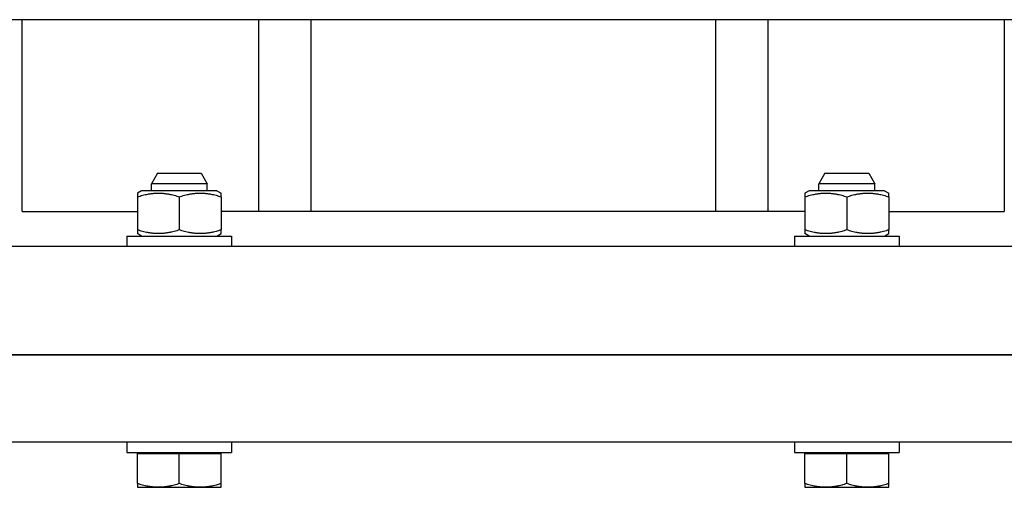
# Model space of a CAD drawing. Extents: x -89225 to 110569, y 13360 to 87647.
# Tile 42 of 256: x 6903 to 7186, y 31881 to 32015. Entities that reach past the tile are written whole.
import ezdxf

# ---------------------------------------------------------------- set-up
doc = ezdxf.new("R2010")
doc.units = 0
doc.layers.add('INSTALLATIE', color=6, linetype='Continuous')

msp = doc.modelspace()

# ---------------------------------------------------------------- linework, layer by layer
at = {"layer": 'INSTALLATIE'}
for p, q in [((7326.7, 32014.84), (6817.7, 32014.84)), ((6903.95, 31959.84), (6903.95, 32014.84)), ((6971.71, 32014.84), (6971.71, 31959.84)), ((6986.7, 32014.84), (6986.7, 31959.84)), ((7102.7, 32014.84), (7102.7, 31959.84)), ((7117.69, 32014.84), (7117.69, 31959.84)), ((7185.46, 32014.84), (7185.46, 31959.84)), ((6942.77, 31970.84), (6941.03, 31967.84)), ((6942.77, 31970.84), (6955.3, 31970.84)), ((6955.3, 31970.84), (6957.03, 31967.84)), ((7134.11, 31970.84), (7132.38, 31967.84)), ((7134.11, 31970.84), (7146.64, 31970.84)), ((7146.64, 31970.84), (7148.38, 31967.84)), ((6938.23, 31965.84), (6937.03, 31965.15)), ((6937.03, 31965.15), (6937.03, 31964.08)), ((6959.83, 31965.84), (6938.23, 31965.84)), ((6957.03, 31967.84), (6941.03, 31967.84)), ((6941.03, 31965.84), (6941.03, 31967.84)), ((6957.03, 31965.84), (6957.03, 31967.84)), ((6959.83, 31965.84), (6961.03, 31965.15)), ((6961.03, 31964.08), (6961.03, 31965.15)), ((7129.58, 31965.84), (7128.38, 31965.15)), ((7128.38, 31965.15), (7128.38, 31964.08)), ((7151.18, 31965.84), (7129.58, 31965.84)), ((7148.38, 31967.84), (7132.38, 31967.84)), ((7132.38, 31965.84), (7132.38, 31967.84)), ((7148.38, 31965.84), (7148.38, 31967.84)), ((7151.18, 31965.84), (7152.38, 31965.15)), ((7152.38, 31964.08), (7152.38, 31965.15)), ((6937.03, 31964.08), (6937.03, 31954.61)), ((6949.03, 31964.08), (6949.03, 31954.61)), ((6961.03, 31964.08), (6961.03, 31954.61)), ((7128.38, 31964.08), (7128.38, 31954.61)), ((7140.38, 31964.08), (7140.38, 31954.61)), ((7152.38, 31964.08), (7152.38, 31954.61)), ((6903.95, 31959.84), (6937.03, 31959.84)), ((7128.38, 31959.84), (6961.03, 31959.84)), ((7152.38, 31959.84), (7185.46, 31959.84)), ((6937.03, 31954.61), (6937.03, 31953.54)), ((6961.03, 31953.54), (6961.03, 31954.61)), ((7128.38, 31954.61), (7128.38, 31953.54)), ((7152.38, 31953.54), (7152.38, 31954.61)), ((6934.03, 31952.84), (6964.03, 31952.84)), ((6934.03, 31952.84), (6934.03, 31949.84)), ((6938.23, 31952.84), (6937.03, 31953.54)), ((6959.83, 31952.84), (6961.03, 31953.54)), ((6964.03, 31952.84), (6964.03, 31949.84)), ((7125.38, 31952.84), (7155.38, 31952.84)), ((7125.38, 31952.84), (7125.38, 31949.84)), ((7129.58, 31952.84), (7128.38, 31953.54)), ((7151.18, 31952.84), (7152.38, 31953.54)), ((7155.38, 31952.84), (7155.38, 31949.84)), ((7314.7, 31949.84), (6774.7, 31949.84)), ((6769.7, 31918.84), (7319.7, 31918.84)), ((7319.7, 31918.84), (6769.7, 31918.84)), ((6769.7, 31893.84), (7319.7, 31893.84)), ((6934.03, 31893.84), (6934.03, 31890.84)), ((6964.03, 31893.84), (6964.03, 31890.84)), ((7125.38, 31893.84), (7125.38, 31890.84)), ((7155.38, 31893.84), (7155.38, 31890.84)), ((6934.03, 31890.84), (6964.03, 31890.84)), ((6937.03, 31881.92), (6937.03, 31890.54)), ((6937.03, 31890.54), (6949.03, 31890.54)), ((6939.93, 31890.54), (6939.93, 31890.84)), ((6949.03, 31881.92), (6949.03, 31890.54)), ((6949.03, 31890.54), (6961.03, 31890.54)), ((6958.13, 31890.54), (6958.13, 31890.84)), ((6961.03, 31881.92), (6961.03, 31890.54)), ((7125.38, 31890.84), (7155.38, 31890.84)), ((7128.38, 31881.92), (7128.38, 31890.54)), ((7128.38, 31890.54), (7140.38, 31890.54)), ((7131.28, 31890.54), (7131.28, 31890.84)), ((7140.38, 31881.92), (7140.38, 31890.54)), ((7140.38, 31890.54), (7152.38, 31890.54)), ((7149.48, 31890.54), (7149.48, 31890.84)), ((7152.38, 31881.92), (7152.38, 31890.54)), ((6937.03, 31881.92), (6937.03, 31880.84)), ((6937.03, 31880.84), (6943.03, 31880.84)), ((6943.03, 31880.84), (6955.03, 31880.84)), ((6955.03, 31880.84), (6961.03, 31880.84)), ((6961.03, 31880.84), (6961.03, 31881.92)), ((7128.38, 31881.92), (7128.38, 31880.84)), ((7128.38, 31880.84), (7134.38, 31880.84)), ((7134.38, 31880.84), (7146.38, 31880.84)), ((7146.38, 31880.84), (7152.38, 31880.84)), ((7152.38, 31880.84), (7152.38, 31881.92))]:
    msp.add_line(p, q, dxfattribs=at)
for points, knots in [([(6937.03, 31964.08), (6937.28, 31964.16), (6937.52, 31964.24), (6937.77, 31964.31), (6938.01, 31964.39), (6938.26, 31964.46), (6938.51, 31964.52), (6938.75, 31964.59), (6939, 31964.65), (6939.25, 31964.71), (6939.5, 31964.76), (6939.75, 31964.82), (6940, 31964.86), (6940.12, 31964.89), (6940.25, 31964.91), (6940.37, 31964.93), (6940.5, 31964.95), (6940.63, 31964.97), (6940.75, 31964.99), (6940.88, 31965), (6941, 31965.02), (6941.13, 31965.04), (6941.26, 31965.05), (6941.38, 31965.07), (6941.51, 31965.08), (6941.64, 31965.09), (6941.76, 31965.1), (6941.89, 31965.11), (6942.02, 31965.12), (6942.14, 31965.13), (6942.27, 31965.13), (6942.4, 31965.14), (6942.53, 31965.14), (6942.65, 31965.15), (6942.78, 31965.15), (6942.91, 31965.15), (6943.03, 31965.15), (6943.16, 31965.15), (6943.29, 31965.15), (6943.42, 31965.15), (6943.54, 31965.14), (6943.67, 31965.14), (6943.8, 31965.13), (6943.92, 31965.13), (6944.05, 31965.12), (6944.18, 31965.11), (6944.3, 31965.1), (6944.43, 31965.09), (6944.56, 31965.08), (6944.68, 31965.07), (6944.81, 31965.05), (6944.93, 31965.04), (6945.06, 31965.02), (6945.19, 31965), (6945.31, 31964.99), (6945.44, 31964.97), (6945.56, 31964.95), (6945.69, 31964.93), (6945.81, 31964.91), (6945.94, 31964.89), (6946.07, 31964.86), (6946.19, 31964.84), (6946.32, 31964.81), (6946.44, 31964.79), (6946.57, 31964.76), (6946.69, 31964.74), (6946.82, 31964.71), (6947.06, 31964.65), (6947.31, 31964.59), (6947.56, 31964.52), (6947.81, 31964.46), (6948.05, 31964.39), (6948.3, 31964.31), (6948.55, 31964.24), (6948.79, 31964.16), (6949.03, 31964.08)], [0, 0, 0, 0, 0.879148, 0.879148, 0.879148, 1.757972, 1.757972, 1.757972, 2.636267, 2.636267, 2.636267, 3.514076, 3.514076, 3.514076, 3.95334, 3.95334, 3.95334, 4.393087, 4.393087, 4.393087, 4.833207, 4.833207, 4.833207, 5.273592, 5.273592, 5.273592, 5.714137, 5.714137, 5.714137, 6.154736, 6.154736, 6.154736, 6.595289, 6.595289, 6.595289, 7.035702, 7.035702, 7.035702, 7.475887, 7.475887, 7.475887, 7.915765, 7.915765, 7.915765, 8.355267, 8.355267, 8.355267, 8.794338, 8.794338, 8.794338, 9.233235, 9.233235, 9.233235, 9.672328, 9.672328, 9.672328, 10.111633, 10.111633, 10.111633, 10.551146, 10.551146, 10.551146, 10.990843, 10.990843, 10.990843, 11.430685, 11.430685, 11.430685, 12.310566, 12.310566, 12.310566, 13.19017, 13.19017, 13.19017, 14.068676, 14.068676, 14.068676, 14.068676]), ([(6949.03, 31964.08), (6949.28, 31964.16), (6949.52, 31964.24), (6949.77, 31964.31), (6950.01, 31964.39), (6950.26, 31964.46), (6950.51, 31964.52), (6950.75, 31964.59), (6951, 31964.65), (6951.25, 31964.71), (6951.38, 31964.74), (6951.5, 31964.76), (6951.63, 31964.79), (6951.75, 31964.81), (6951.88, 31964.84), (6952, 31964.86), (6952.13, 31964.89), (6952.25, 31964.91), (6952.38, 31964.93), (6952.5, 31964.95), (6952.63, 31964.97), (6952.75, 31964.99), (6952.88, 31965), (6953.01, 31965.02), (6953.13, 31965.04), (6953.26, 31965.05), (6953.38, 31965.07), (6953.51, 31965.08), (6953.64, 31965.09), (6953.76, 31965.1), (6953.89, 31965.11), (6954.02, 31965.12), (6954.14, 31965.13), (6954.27, 31965.13), (6954.4, 31965.14), (6954.52, 31965.14), (6954.65, 31965.15), (6954.78, 31965.15), (6954.91, 31965.15), (6955.03, 31965.15), (6955.16, 31965.15), (6955.29, 31965.15), (6955.41, 31965.15), (6955.54, 31965.14), (6955.67, 31965.14), (6955.79, 31965.13), (6955.92, 31965.13), (6956.05, 31965.12), (6956.18, 31965.11), (6956.3, 31965.1), (6956.43, 31965.09), (6956.56, 31965.08), (6956.68, 31965.07), (6956.81, 31965.05), (6956.94, 31965.04), (6957.06, 31965.02), (6957.19, 31965), (6957.31, 31964.99), (6957.44, 31964.97), (6957.57, 31964.95), (6957.69, 31964.93), (6957.82, 31964.91), (6957.94, 31964.89), (6958.07, 31964.86), (6958.32, 31964.82), (6958.57, 31964.76), (6958.82, 31964.71), (6959.07, 31964.65), (6959.31, 31964.59), (6959.56, 31964.52), (6959.81, 31964.46), (6960.05, 31964.39), (6960.3, 31964.31), (6960.54, 31964.24), (6960.79, 31964.16), (6961.03, 31964.08)], [0, 0, 0, 0, 0.878505, 0.878505, 0.878505, 1.75811, 1.75811, 1.75811, 2.63799, 2.63799, 2.63799, 3.077832, 3.077832, 3.077832, 3.51753, 3.51753, 3.51753, 3.957042, 3.957042, 3.957042, 4.396347, 4.396347, 4.396347, 4.835441, 4.835441, 4.835441, 5.274338, 5.274338, 5.274338, 5.713409, 5.713409, 5.713409, 6.152911, 6.152911, 6.152911, 6.592788, 6.592788, 6.592788, 7.032973, 7.032973, 7.032973, 7.473386, 7.473386, 7.473386, 7.91394, 7.91394, 7.91394, 8.354539, 8.354539, 8.354539, 8.795083, 8.795083, 8.795083, 9.235469, 9.235469, 9.235469, 9.675589, 9.675589, 9.675589, 10.115335, 10.115335, 10.115335, 10.5546, 10.5546, 10.5546, 11.432409, 11.432409, 11.432409, 12.310703, 12.310703, 12.310703, 13.189528, 13.189528, 13.189528, 14.068676, 14.068676, 14.068676, 14.068676]), ([(7128.38, 31964.08), (7128.62, 31964.16), (7128.86, 31964.24), (7129.11, 31964.31), (7129.35, 31964.39), (7129.6, 31964.46), (7129.85, 31964.52), (7130.1, 31964.59), (7130.34, 31964.65), (7130.59, 31964.71), (7130.84, 31964.76), (7131.09, 31964.82), (7131.34, 31964.86), (7131.47, 31964.89), (7131.59, 31964.91), (7131.72, 31964.93), (7131.84, 31964.95), (7131.97, 31964.97), (7132.09, 31964.99), (7132.22, 31965), (7132.35, 31965.02), (7132.47, 31965.04), (7132.6, 31965.05), (7132.73, 31965.07), (7132.85, 31965.08), (7132.98, 31965.09), (7133.11, 31965.1), (7133.23, 31965.11), (7133.36, 31965.12), (7133.49, 31965.13), (7133.61, 31965.13), (7133.74, 31965.14), (7133.87, 31965.14), (7133.99, 31965.15), (7134.12, 31965.15), (7134.25, 31965.15), (7134.38, 31965.15), (7134.5, 31965.15), (7134.63, 31965.15), (7134.76, 31965.15), (7134.88, 31965.14), (7135.01, 31965.14), (7135.14, 31965.13), (7135.27, 31965.13), (7135.39, 31965.12), (7135.52, 31965.11), (7135.64, 31965.1), (7135.77, 31965.09), (7135.9, 31965.08), (7136.02, 31965.07), (7136.15, 31965.05), (7136.28, 31965.04), (7136.4, 31965.02), (7136.53, 31965), (7136.65, 31964.99), (7136.78, 31964.97), (7136.91, 31964.95), (7137.03, 31964.93), (7137.16, 31964.91), (7137.28, 31964.89), (7137.41, 31964.86), (7137.53, 31964.84), (7137.66, 31964.81), (7137.78, 31964.79), (7137.91, 31964.76), (7138.03, 31964.74), (7138.16, 31964.71), (7138.41, 31964.65), (7138.65, 31964.59), (7138.9, 31964.52), (7139.15, 31964.46), (7139.4, 31964.39), (7139.64, 31964.31), (7139.89, 31964.24), (7140.13, 31964.16), (7140.38, 31964.08)], [0, 0, 0, 0, 0.879148, 0.879148, 0.879148, 1.757972, 1.757972, 1.757972, 2.636267, 2.636267, 2.636267, 3.514076, 3.514076, 3.514076, 3.95334, 3.95334, 3.95334, 4.393087, 4.393087, 4.393087, 4.833207, 4.833207, 4.833207, 5.273592, 5.273592, 5.273592, 5.714137, 5.714137, 5.714137, 6.154736, 6.154736, 6.154736, 6.595289, 6.595289, 6.595289, 7.035702, 7.035702, 7.035702, 7.475887, 7.475887, 7.475887, 7.915765, 7.915765, 7.915765, 8.355267, 8.355267, 8.355267, 8.794338, 8.794338, 8.794338, 9.233235, 9.233235, 9.233235, 9.672328, 9.672328, 9.672328, 10.111633, 10.111633, 10.111633, 10.551146, 10.551146, 10.551146, 10.990843, 10.990843, 10.990843, 11.430685, 11.430685, 11.430685, 12.310566, 12.310566, 12.310566, 13.19017, 13.19017, 13.19017, 14.068676, 14.068676, 14.068676, 14.068676]), ([(7140.38, 31964.08), (7140.62, 31964.16), (7140.86, 31964.24), (7141.11, 31964.31), (7141.35, 31964.39), (7141.6, 31964.46), (7141.85, 31964.52), (7142.1, 31964.59), (7142.34, 31964.65), (7142.59, 31964.71), (7142.72, 31964.74), (7142.84, 31964.76), (7142.97, 31964.79), (7143.09, 31964.81), (7143.22, 31964.84), (7143.34, 31964.86), (7143.47, 31964.89), (7143.59, 31964.91), (7143.72, 31964.93), (7143.84, 31964.95), (7143.97, 31964.97), (7144.1, 31964.99), (7144.22, 31965), (7144.35, 31965.02), (7144.47, 31965.04), (7144.6, 31965.05), (7144.73, 31965.07), (7144.85, 31965.08), (7144.98, 31965.09), (7145.11, 31965.1), (7145.23, 31965.11), (7145.36, 31965.12), (7145.49, 31965.13), (7145.61, 31965.13), (7145.74, 31965.14), (7145.87, 31965.14), (7145.99, 31965.15), (7146.12, 31965.15), (7146.25, 31965.15), (7146.37, 31965.15), (7146.5, 31965.15), (7146.63, 31965.15), (7146.76, 31965.15), (7146.88, 31965.14), (7147.01, 31965.14), (7147.14, 31965.13), (7147.26, 31965.13), (7147.39, 31965.12), (7147.52, 31965.11), (7147.64, 31965.1), (7147.77, 31965.09), (7147.9, 31965.08), (7148.02, 31965.07), (7148.15, 31965.05), (7148.28, 31965.04), (7148.4, 31965.02), (7148.53, 31965), (7148.66, 31964.99), (7148.78, 31964.97), (7148.91, 31964.95), (7149.03, 31964.93), (7149.16, 31964.91), (7149.29, 31964.89), (7149.41, 31964.86), (7149.66, 31964.82), (7149.91, 31964.76), (7150.16, 31964.71), (7150.41, 31964.65), (7150.65, 31964.59), (7150.9, 31964.52), (7151.15, 31964.46), (7151.4, 31964.39), (7151.64, 31964.31), (7151.89, 31964.24), (7152.13, 31964.16), (7152.38, 31964.08)], [0, 0, 0, 0, 0.878505, 0.878505, 0.878505, 1.75811, 1.75811, 1.75811, 2.63799, 2.63799, 2.63799, 3.077832, 3.077832, 3.077832, 3.51753, 3.51753, 3.51753, 3.957042, 3.957042, 3.957042, 4.396347, 4.396347, 4.396347, 4.835441, 4.835441, 4.835441, 5.274338, 5.274338, 5.274338, 5.713409, 5.713409, 5.713409, 6.152911, 6.152911, 6.152911, 6.592788, 6.592788, 6.592788, 7.032973, 7.032973, 7.032973, 7.473386, 7.473386, 7.473386, 7.91394, 7.91394, 7.91394, 8.354539, 8.354539, 8.354539, 8.795083, 8.795083, 8.795083, 9.235469, 9.235469, 9.235469, 9.675589, 9.675589, 9.675589, 10.115335, 10.115335, 10.115335, 10.5546, 10.5546, 10.5546, 11.432409, 11.432409, 11.432409, 12.310703, 12.310703, 12.310703, 13.189528, 13.189528, 13.189528, 14.068676, 14.068676, 14.068676, 14.068676]), ([(6949.03, 31954.61), (6948.79, 31954.53), (6948.55, 31954.45), (6948.3, 31954.38), (6948.05, 31954.3), (6947.81, 31954.23), (6947.56, 31954.17), (6947.31, 31954.1), (6947.06, 31954.04), (6946.82, 31953.98), (6946.69, 31953.95), (6946.57, 31953.93), (6946.44, 31953.9), (6946.32, 31953.87), (6946.19, 31953.85), (6946.07, 31953.83), (6945.94, 31953.8), (6945.81, 31953.78), (6945.69, 31953.76), (6945.56, 31953.74), (6945.44, 31953.72), (6945.31, 31953.7), (6945.19, 31953.68), (6945.06, 31953.67), (6944.93, 31953.65), (6944.81, 31953.64), (6944.68, 31953.62), (6944.56, 31953.61), (6944.43, 31953.6), (6944.3, 31953.59), (6944.18, 31953.58), (6944.05, 31953.57), (6943.92, 31953.56), (6943.8, 31953.56), (6943.67, 31953.55), (6943.54, 31953.54), (6943.42, 31953.54), (6943.29, 31953.54), (6943.16, 31953.54), (6943.03, 31953.54), (6942.91, 31953.54), (6942.78, 31953.54), (6942.65, 31953.54), (6942.53, 31953.54), (6942.4, 31953.55), (6942.27, 31953.56), (6942.14, 31953.56), (6942.02, 31953.57), (6941.89, 31953.58), (6941.76, 31953.59), (6941.64, 31953.6), (6941.51, 31953.61), (6941.38, 31953.62), (6941.26, 31953.64), (6941.13, 31953.65), (6941, 31953.67), (6940.88, 31953.68), (6940.75, 31953.7), (6940.63, 31953.72), (6940.5, 31953.74), (6940.37, 31953.76), (6940.25, 31953.78), (6940.12, 31953.8), (6940, 31953.83), (6939.75, 31953.87), (6939.5, 31953.93), (6939.25, 31953.98), (6939, 31954.04), (6938.75, 31954.1), (6938.51, 31954.17), (6938.26, 31954.23), (6938.01, 31954.3), (6937.77, 31954.38), (6937.52, 31954.45), (6937.28, 31954.53), (6937.03, 31954.61)], [0, 0, 0, 0, 0.878505, 0.878505, 0.878505, 1.75811, 1.75811, 1.75811, 2.63799, 2.63799, 2.63799, 3.077832, 3.077832, 3.077832, 3.51753, 3.51753, 3.51753, 3.957042, 3.957042, 3.957042, 4.396347, 4.396347, 4.396347, 4.835441, 4.835441, 4.835441, 5.274338, 5.274338, 5.274338, 5.713409, 5.713409, 5.713409, 6.152911, 6.152911, 6.152911, 6.592788, 6.592788, 6.592788, 7.032973, 7.032973, 7.032973, 7.473386, 7.473386, 7.473386, 7.91394, 7.91394, 7.91394, 8.354539, 8.354539, 8.354539, 8.795083, 8.795083, 8.795083, 9.235469, 9.235469, 9.235469, 9.675589, 9.675589, 9.675589, 10.115335, 10.115335, 10.115335, 10.5546, 10.5546, 10.5546, 11.432409, 11.432409, 11.432409, 12.310703, 12.310703, 12.310703, 13.189528, 13.189528, 13.189528, 14.068676, 14.068676, 14.068676, 14.068676]), ([(6961.03, 31954.61), (6960.79, 31954.53), (6960.55, 31954.45), (6960.3, 31954.38), (6960.05, 31954.3), (6959.81, 31954.23), (6959.56, 31954.17), (6959.31, 31954.1), (6959.06, 31954.04), (6958.82, 31953.98), (6958.69, 31953.95), (6958.57, 31953.93), (6958.44, 31953.9), (6958.32, 31953.87), (6958.19, 31953.85), (6958.07, 31953.83), (6957.94, 31953.8), (6957.81, 31953.78), (6957.69, 31953.76), (6957.56, 31953.74), (6957.44, 31953.72), (6957.31, 31953.7), (6957.19, 31953.68), (6957.06, 31953.67), (6956.93, 31953.65), (6956.81, 31953.64), (6956.68, 31953.62), (6956.56, 31953.61), (6956.43, 31953.6), (6956.3, 31953.59), (6956.18, 31953.58), (6956.05, 31953.57), (6955.92, 31953.56), (6955.8, 31953.56), (6955.67, 31953.55), (6955.54, 31953.54), (6955.42, 31953.54), (6955.29, 31953.54), (6955.16, 31953.54), (6955.03, 31953.54), (6954.91, 31953.54), (6954.78, 31953.54), (6954.65, 31953.54), (6954.53, 31953.54), (6954.4, 31953.55), (6954.27, 31953.56), (6954.14, 31953.56), (6954.02, 31953.57), (6953.89, 31953.58), (6953.76, 31953.59), (6953.64, 31953.6), (6953.51, 31953.61), (6953.38, 31953.62), (6953.26, 31953.64), (6953.13, 31953.65), (6953, 31953.67), (6952.88, 31953.68), (6952.75, 31953.7), (6952.63, 31953.72), (6952.5, 31953.74), (6952.37, 31953.76), (6952.25, 31953.78), (6952.12, 31953.8), (6952, 31953.83), (6951.75, 31953.87), (6951.5, 31953.93), (6951.25, 31953.98), (6951, 31954.04), (6950.75, 31954.1), (6950.51, 31954.17), (6950.26, 31954.23), (6950.01, 31954.3), (6949.77, 31954.38), (6949.52, 31954.45), (6949.28, 31954.53), (6949.03, 31954.61)], [0, 0, 0, 0, 0.878505, 0.878505, 0.878505, 1.75811, 1.75811, 1.75811, 2.63799, 2.63799, 2.63799, 3.077832, 3.077832, 3.077832, 3.51753, 3.51753, 3.51753, 3.957042, 3.957042, 3.957042, 4.396347, 4.396347, 4.396347, 4.835441, 4.835441, 4.835441, 5.274338, 5.274338, 5.274338, 5.713409, 5.713409, 5.713409, 6.152911, 6.152911, 6.152911, 6.592788, 6.592788, 6.592788, 7.032973, 7.032973, 7.032973, 7.473386, 7.473386, 7.473386, 7.91394, 7.91394, 7.91394, 8.354539, 8.354539, 8.354539, 8.795083, 8.795083, 8.795083, 9.235469, 9.235469, 9.235469, 9.675589, 9.675589, 9.675589, 10.115335, 10.115335, 10.115335, 10.5546, 10.5546, 10.5546, 11.432409, 11.432409, 11.432409, 12.310703, 12.310703, 12.310703, 13.189528, 13.189528, 13.189528, 14.068676, 14.068676, 14.068676, 14.068676]), ([(7140.38, 31954.61), (7140.13, 31954.53), (7139.89, 31954.45), (7139.64, 31954.38), (7139.4, 31954.3), (7139.15, 31954.23), (7138.9, 31954.17), (7138.65, 31954.1), (7138.41, 31954.04), (7138.16, 31953.98), (7138.03, 31953.95), (7137.91, 31953.93), (7137.78, 31953.9), (7137.66, 31953.87), (7137.53, 31953.85), (7137.41, 31953.83), (7137.28, 31953.8), (7137.16, 31953.78), (7137.03, 31953.76), (7136.91, 31953.74), (7136.78, 31953.72), (7136.65, 31953.7), (7136.53, 31953.68), (7136.4, 31953.67), (7136.28, 31953.65), (7136.15, 31953.64), (7136.02, 31953.62), (7135.9, 31953.61), (7135.77, 31953.6), (7135.64, 31953.59), (7135.52, 31953.58), (7135.39, 31953.57), (7135.27, 31953.56), (7135.14, 31953.56), (7135.01, 31953.55), (7134.88, 31953.54), (7134.76, 31953.54), (7134.63, 31953.54), (7134.5, 31953.54), (7134.38, 31953.54), (7134.25, 31953.54), (7134.12, 31953.54), (7133.99, 31953.54), (7133.87, 31953.54), (7133.74, 31953.55), (7133.61, 31953.56), (7133.49, 31953.56), (7133.36, 31953.57), (7133.23, 31953.58), (7133.11, 31953.59), (7132.98, 31953.6), (7132.85, 31953.61), (7132.73, 31953.62), (7132.6, 31953.64), (7132.47, 31953.65), (7132.35, 31953.67), (7132.22, 31953.68), (7132.09, 31953.7), (7131.97, 31953.72), (7131.84, 31953.74), (7131.72, 31953.76), (7131.59, 31953.78), (7131.47, 31953.8), (7131.34, 31953.83), (7131.09, 31953.87), (7130.84, 31953.93), (7130.59, 31953.98), (7130.34, 31954.04), (7130.1, 31954.1), (7129.85, 31954.17), (7129.6, 31954.23), (7129.35, 31954.3), (7129.11, 31954.38), (7128.86, 31954.45), (7128.62, 31954.53), (7128.38, 31954.61)], [0, 0, 0, 0, 0.878505, 0.878505, 0.878505, 1.75811, 1.75811, 1.75811, 2.63799, 2.63799, 2.63799, 3.077832, 3.077832, 3.077832, 3.51753, 3.51753, 3.51753, 3.957042, 3.957042, 3.957042, 4.396347, 4.396347, 4.396347, 4.835441, 4.835441, 4.835441, 5.274338, 5.274338, 5.274338, 5.713409, 5.713409, 5.713409, 6.152911, 6.152911, 6.152911, 6.592788, 6.592788, 6.592788, 7.032973, 7.032973, 7.032973, 7.473386, 7.473386, 7.473386, 7.91394, 7.91394, 7.91394, 8.354539, 8.354539, 8.354539, 8.795083, 8.795083, 8.795083, 9.235469, 9.235469, 9.235469, 9.675589, 9.675589, 9.675589, 10.115335, 10.115335, 10.115335, 10.5546, 10.5546, 10.5546, 11.432409, 11.432409, 11.432409, 12.310703, 12.310703, 12.310703, 13.189528, 13.189528, 13.189528, 14.068676, 14.068676, 14.068676, 14.068676]), ([(7152.38, 31954.61), (7152.13, 31954.53), (7151.89, 31954.45), (7151.64, 31954.38), (7151.4, 31954.3), (7151.15, 31954.23), (7150.9, 31954.17), (7150.65, 31954.1), (7150.41, 31954.04), (7150.16, 31953.98), (7150.03, 31953.95), (7149.91, 31953.93), (7149.78, 31953.9), (7149.66, 31953.87), (7149.53, 31953.85), (7149.41, 31953.83), (7149.28, 31953.8), (7149.16, 31953.78), (7149.03, 31953.76), (7148.91, 31953.74), (7148.78, 31953.72), (7148.65, 31953.7), (7148.53, 31953.68), (7148.4, 31953.67), (7148.28, 31953.65), (7148.15, 31953.64), (7148.02, 31953.62), (7147.9, 31953.61), (7147.77, 31953.6), (7147.64, 31953.59), (7147.52, 31953.58), (7147.39, 31953.57), (7147.27, 31953.56), (7147.14, 31953.56), (7147.01, 31953.55), (7146.88, 31953.54), (7146.76, 31953.54), (7146.63, 31953.54), (7146.5, 31953.54), (7146.38, 31953.54), (7146.25, 31953.54), (7146.12, 31953.54), (7145.99, 31953.54), (7145.87, 31953.54), (7145.74, 31953.55), (7145.61, 31953.56), (7145.49, 31953.56), (7145.36, 31953.57), (7145.23, 31953.58), (7145.11, 31953.59), (7144.98, 31953.6), (7144.85, 31953.61), (7144.73, 31953.62), (7144.6, 31953.64), (7144.47, 31953.65), (7144.35, 31953.67), (7144.22, 31953.68), (7144.09, 31953.7), (7143.97, 31953.72), (7143.84, 31953.74), (7143.72, 31953.76), (7143.59, 31953.78), (7143.47, 31953.8), (7143.34, 31953.83), (7143.09, 31953.87), (7142.84, 31953.93), (7142.59, 31953.98), (7142.34, 31954.04), (7142.1, 31954.1), (7141.85, 31954.17), (7141.6, 31954.23), (7141.35, 31954.3), (7141.11, 31954.38), (7140.86, 31954.45), (7140.62, 31954.53), (7140.38, 31954.61)], [0, 0, 0, 0, 0.878505, 0.878505, 0.878505, 1.75811, 1.75811, 1.75811, 2.63799, 2.63799, 2.63799, 3.077832, 3.077832, 3.077832, 3.51753, 3.51753, 3.51753, 3.957042, 3.957042, 3.957042, 4.396347, 4.396347, 4.396347, 4.835441, 4.835441, 4.835441, 5.274338, 5.274338, 5.274338, 5.713409, 5.713409, 5.713409, 6.152911, 6.152911, 6.152911, 6.592788, 6.592788, 6.592788, 7.032973, 7.032973, 7.032973, 7.473386, 7.473386, 7.473386, 7.91394, 7.91394, 7.91394, 8.354539, 8.354539, 8.354539, 8.795083, 8.795083, 8.795083, 9.235469, 9.235469, 9.235469, 9.675589, 9.675589, 9.675589, 10.115335, 10.115335, 10.115335, 10.5546, 10.5546, 10.5546, 11.432409, 11.432409, 11.432409, 12.310703, 12.310703, 12.310703, 13.189528, 13.189528, 13.189528, 14.068676, 14.068676, 14.068676, 14.068676]), ([(6943.03, 31880.84), (6942.91, 31880.84), (6942.78, 31880.85), (6942.65, 31880.85), (6942.53, 31880.85), (6942.4, 31880.86), (6942.27, 31880.86), (6942.14, 31880.87), (6942.02, 31880.88), (6941.89, 31880.89), (6941.76, 31880.9), (6941.64, 31880.91), (6941.51, 31880.92), (6941.38, 31880.93), (6941.26, 31880.94), (6941.13, 31880.96), (6941, 31880.97), (6940.88, 31880.99), (6940.75, 31881.01), (6940.63, 31881.03), (6940.5, 31881.05), (6940.37, 31881.07), (6940.25, 31881.09), (6940.12, 31881.11), (6940, 31881.13), (6939.75, 31881.18), (6939.5, 31881.23), (6939.25, 31881.29), (6939, 31881.35), (6938.75, 31881.41), (6938.51, 31881.47), (6938.26, 31881.54), (6938.01, 31881.61), (6937.77, 31881.68), (6937.52, 31881.76), (6937.28, 31881.83), (6937.03, 31881.92)], [0, 0, 0, 0, 0.440328, 0.440328, 0.440328, 0.880797, 0.880797, 0.880797, 1.321311, 1.321311, 1.321311, 1.761769, 1.761769, 1.761769, 2.202069, 2.202069, 2.202069, 2.642103, 2.642103, 2.642103, 3.081764, 3.081764, 3.081764, 3.520942, 3.520942, 3.520942, 4.398581, 4.398581, 4.398581, 5.276706, 5.276706, 5.276706, 6.15536, 6.15536, 6.15536, 7.034338, 7.034338, 7.034338, 7.034338]), ([(6949.03, 31881.92), (6948.79, 31881.83), (6948.55, 31881.76), (6948.3, 31881.68), (6948.05, 31881.61), (6947.81, 31881.54), (6947.56, 31881.47), (6947.31, 31881.41), (6947.06, 31881.35), (6946.81, 31881.29), (6946.69, 31881.26), (6946.57, 31881.23), (6946.44, 31881.21), (6946.32, 31881.18), (6946.19, 31881.16), (6946.06, 31881.13), (6945.94, 31881.11), (6945.81, 31881.09), (6945.69, 31881.07), (6945.56, 31881.05), (6945.44, 31881.03), (6945.31, 31881.01), (6945.19, 31880.99), (6945.06, 31880.97), (6944.93, 31880.96), (6944.81, 31880.94), (6944.68, 31880.93), (6944.55, 31880.92), (6944.43, 31880.91), (6944.3, 31880.9), (6944.18, 31880.89), (6944.05, 31880.88), (6943.92, 31880.87), (6943.8, 31880.86), (6943.67, 31880.86), (6943.54, 31880.85), (6943.41, 31880.85), (6943.29, 31880.85), (6943.16, 31880.84), (6943.03, 31880.84)], [0, 0, 0, 0, 0.878676, 0.878676, 0.878676, 1.758451, 1.758451, 1.758451, 2.638502, 2.638502, 2.638502, 3.078429, 3.078429, 3.078429, 3.518211, 3.518211, 3.518211, 3.957808, 3.957808, 3.957808, 4.397198, 4.397198, 4.397198, 4.836376, 4.836376, 4.836376, 5.275358, 5.275358, 5.275358, 5.714515, 5.714515, 5.714515, 6.154103, 6.154103, 6.154103, 6.594067, 6.594067, 6.594067, 7.034338, 7.034338, 7.034338, 7.034338]), ([(6955.03, 31880.84), (6954.91, 31880.84), (6954.78, 31880.85), (6954.65, 31880.85), (6954.53, 31880.85), (6954.4, 31880.86), (6954.27, 31880.86), (6954.14, 31880.87), (6954.02, 31880.88), (6953.89, 31880.89), (6953.76, 31880.9), (6953.64, 31880.91), (6953.51, 31880.92), (6953.39, 31880.93), (6953.26, 31880.94), (6953.13, 31880.96), (6953.01, 31880.97), (6952.88, 31880.99), (6952.76, 31881.01), (6952.63, 31881.03), (6952.5, 31881.05), (6952.38, 31881.07), (6952.25, 31881.09), (6952.13, 31881.11), (6952, 31881.13), (6951.88, 31881.16), (6951.75, 31881.18), (6951.63, 31881.21), (6951.5, 31881.23), (6951.38, 31881.26), (6951.25, 31881.29), (6951, 31881.35), (6950.75, 31881.41), (6950.51, 31881.47), (6950.26, 31881.54), (6950.01, 31881.61), (6949.77, 31881.68), (6949.52, 31881.76), (6949.28, 31881.83), (6949.03, 31881.92)], [0, 0, 0, 0, 0.440271, 0.440271, 0.440271, 0.880235, 0.880235, 0.880235, 1.319823, 1.319823, 1.319823, 1.75898, 1.75898, 1.75898, 2.197962, 2.197962, 2.197962, 2.63714, 2.63714, 2.63714, 3.07653, 3.07653, 3.07653, 3.516127, 3.516127, 3.516127, 3.955909, 3.955909, 3.955909, 4.395836, 4.395836, 4.395836, 5.275887, 5.275887, 5.275887, 6.155662, 6.155662, 6.155662, 7.034338, 7.034338, 7.034338, 7.034338]), ([(6961.03, 31881.92), (6960.79, 31881.83), (6960.54, 31881.76), (6960.3, 31881.68), (6960.05, 31881.61), (6959.81, 31881.54), (6959.56, 31881.47), (6959.31, 31881.41), (6959.07, 31881.35), (6958.82, 31881.29), (6958.57, 31881.23), (6958.32, 31881.18), (6958.07, 31881.13), (6957.94, 31881.11), (6957.82, 31881.09), (6957.69, 31881.07), (6957.57, 31881.05), (6957.44, 31881.03), (6957.32, 31881.01), (6957.19, 31880.99), (6957.06, 31880.97), (6956.94, 31880.96), (6956.81, 31880.94), (6956.68, 31880.93), (6956.56, 31880.92), (6956.43, 31880.91), (6956.3, 31880.9), (6956.18, 31880.89), (6956.05, 31880.88), (6955.92, 31880.87), (6955.8, 31880.86), (6955.67, 31880.86), (6955.54, 31880.85), (6955.41, 31880.85), (6955.29, 31880.85), (6955.16, 31880.84), (6955.03, 31880.84)], [0, 0, 0, 0, 0.878977, 0.878977, 0.878977, 1.757632, 1.757632, 1.757632, 2.635757, 2.635757, 2.635757, 3.513396, 3.513396, 3.513396, 3.952574, 3.952574, 3.952574, 4.392234, 4.392234, 4.392234, 4.832269, 4.832269, 4.832269, 5.272568, 5.272568, 5.272568, 5.713027, 5.713027, 5.713027, 6.153541, 6.153541, 6.153541, 6.594009, 6.594009, 6.594009, 7.034338, 7.034338, 7.034338, 7.034338]), ([(7134.38, 31880.84), (7134.25, 31880.84), (7134.12, 31880.85), (7133.99, 31880.85), (7133.87, 31880.85), (7133.74, 31880.86), (7133.61, 31880.86), (7133.49, 31880.87), (7133.36, 31880.88), (7133.23, 31880.89), (7133.1, 31880.9), (7132.98, 31880.91), (7132.85, 31880.92), (7132.72, 31880.93), (7132.6, 31880.94), (7132.47, 31880.96), (7132.35, 31880.97), (7132.22, 31880.99), (7132.09, 31881.01), (7131.97, 31881.03), (7131.84, 31881.05), (7131.72, 31881.07), (7131.59, 31881.09), (7131.46, 31881.11), (7131.34, 31881.13), (7131.09, 31881.18), (7130.84, 31881.23), (7130.59, 31881.29), (7130.34, 31881.35), (7130.1, 31881.41), (7129.85, 31881.47), (7129.6, 31881.54), (7129.35, 31881.61), (7129.11, 31881.68), (7128.86, 31881.76), (7128.62, 31881.83), (7128.38, 31881.92)], [0, 0, 0, 0, 0.440328, 0.440328, 0.440328, 0.880797, 0.880797, 0.880797, 1.321311, 1.321311, 1.321311, 1.761769, 1.761769, 1.761769, 2.202069, 2.202069, 2.202069, 2.642103, 2.642103, 2.642103, 3.081764, 3.081764, 3.081764, 3.520942, 3.520942, 3.520942, 4.398581, 4.398581, 4.398581, 5.276706, 5.276706, 5.276706, 6.15536, 6.15536, 6.15536, 7.034338, 7.034338, 7.034338, 7.034338]), ([(7140.38, 31881.92), (7140.13, 31881.83), (7139.89, 31881.76), (7139.64, 31881.68), (7139.4, 31881.61), (7139.15, 31881.54), (7138.9, 31881.47), (7138.65, 31881.41), (7138.41, 31881.35), (7138.16, 31881.29), (7138.03, 31881.26), (7137.91, 31881.23), (7137.78, 31881.21), (7137.66, 31881.18), (7137.53, 31881.16), (7137.41, 31881.13), (7137.28, 31881.11), (7137.16, 31881.09), (7137.03, 31881.07), (7136.9, 31881.05), (7136.78, 31881.03), (7136.65, 31881.01), (7136.53, 31880.99), (7136.4, 31880.97), (7136.28, 31880.96), (7136.15, 31880.94), (7136.02, 31880.93), (7135.9, 31880.92), (7135.77, 31880.91), (7135.64, 31880.9), (7135.52, 31880.89), (7135.39, 31880.88), (7135.26, 31880.87), (7135.14, 31880.86), (7135.01, 31880.86), (7134.88, 31880.85), (7134.76, 31880.85), (7134.63, 31880.85), (7134.5, 31880.84), (7134.38, 31880.84)], [0, 0, 0, 0, 0.878676, 0.878676, 0.878676, 1.758451, 1.758451, 1.758451, 2.638502, 2.638502, 2.638502, 3.078429, 3.078429, 3.078429, 3.518211, 3.518211, 3.518211, 3.957808, 3.957808, 3.957808, 4.397198, 4.397198, 4.397198, 4.836376, 4.836376, 4.836376, 5.275358, 5.275358, 5.275358, 5.714515, 5.714515, 5.714515, 6.154103, 6.154103, 6.154103, 6.594067, 6.594067, 6.594067, 7.034338, 7.034338, 7.034338, 7.034338]), ([(7146.38, 31880.84), (7146.25, 31880.84), (7146.12, 31880.85), (7145.99, 31880.85), (7145.87, 31880.85), (7145.74, 31880.86), (7145.61, 31880.86), (7145.49, 31880.87), (7145.36, 31880.88), (7145.23, 31880.89), (7145.11, 31880.9), (7144.98, 31880.91), (7144.85, 31880.92), (7144.73, 31880.93), (7144.6, 31880.94), (7144.48, 31880.96), (7144.35, 31880.97), (7144.22, 31880.99), (7144.1, 31881.01), (7143.97, 31881.03), (7143.85, 31881.05), (7143.72, 31881.07), (7143.59, 31881.09), (7143.47, 31881.11), (7143.34, 31881.13), (7143.22, 31881.16), (7143.09, 31881.18), (7142.97, 31881.21), (7142.84, 31881.23), (7142.72, 31881.26), (7142.59, 31881.29), (7142.34, 31881.35), (7142.1, 31881.41), (7141.85, 31881.47), (7141.6, 31881.54), (7141.35, 31881.61), (7141.11, 31881.68), (7140.86, 31881.76), (7140.62, 31881.83), (7140.38, 31881.92)], [0, 0, 0, 0, 0.440271, 0.440271, 0.440271, 0.880235, 0.880235, 0.880235, 1.319823, 1.319823, 1.319823, 1.75898, 1.75898, 1.75898, 2.197962, 2.197962, 2.197962, 2.63714, 2.63714, 2.63714, 3.07653, 3.07653, 3.07653, 3.516127, 3.516127, 3.516127, 3.955909, 3.955909, 3.955909, 4.395836, 4.395836, 4.395836, 5.275887, 5.275887, 5.275887, 6.155662, 6.155662, 6.155662, 7.034338, 7.034338, 7.034338, 7.034338]), ([(7152.38, 31881.92), (7152.13, 31881.83), (7151.89, 31881.76), (7151.64, 31881.68), (7151.4, 31881.61), (7151.15, 31881.54), (7150.9, 31881.47), (7150.66, 31881.41), (7150.41, 31881.35), (7150.16, 31881.29), (7149.91, 31881.23), (7149.66, 31881.18), (7149.41, 31881.13), (7149.29, 31881.11), (7149.16, 31881.09), (7149.03, 31881.07), (7148.91, 31881.05), (7148.78, 31881.03), (7148.66, 31881.01), (7148.53, 31880.99), (7148.41, 31880.97), (7148.28, 31880.96), (7148.15, 31880.94), (7148.03, 31880.93), (7147.9, 31880.92), (7147.77, 31880.91), (7147.65, 31880.9), (7147.52, 31880.89), (7147.39, 31880.88), (7147.26, 31880.87), (7147.14, 31880.86), (7147.01, 31880.86), (7146.88, 31880.85), (7146.76, 31880.85), (7146.63, 31880.85), (7146.5, 31880.84), (7146.38, 31880.84)], [0, 0, 0, 0, 0.878977, 0.878977, 0.878977, 1.757632, 1.757632, 1.757632, 2.635757, 2.635757, 2.635757, 3.513396, 3.513396, 3.513396, 3.952574, 3.952574, 3.952574, 4.392234, 4.392234, 4.392234, 4.832269, 4.832269, 4.832269, 5.272568, 5.272568, 5.272568, 5.713027, 5.713027, 5.713027, 6.153541, 6.153541, 6.153541, 6.594009, 6.594009, 6.594009, 7.034338, 7.034338, 7.034338, 7.034338])]:
    msp.add_open_spline(points, degree=3, knots=knots, dxfattribs=at)

doc.saveas('drawing.dxf')
